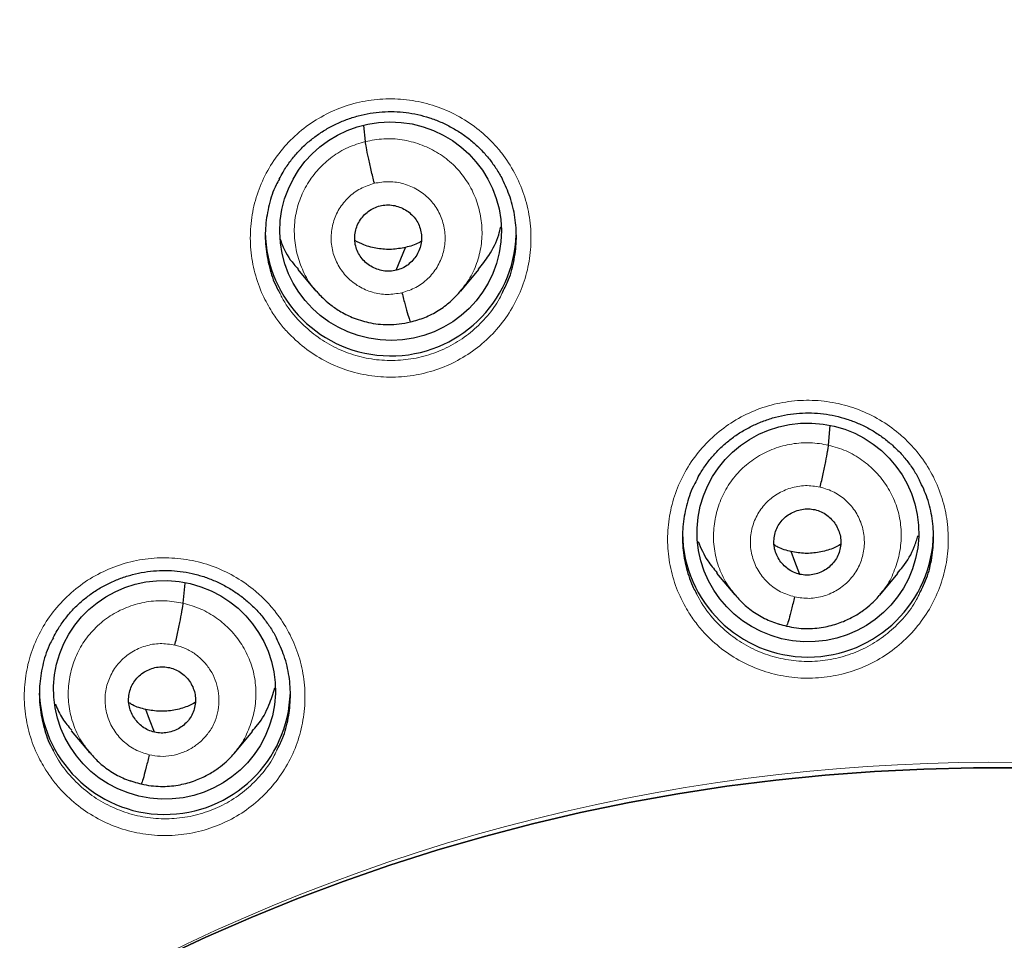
# Model space of a CAD drawing. Header units: millimetres. Extents: x 8 to 2385, y 12 to 2606.
# Tile 139 of 156: x 1046 to 1059, y 1885 to 1897. Entities that reach past the tile are written whole.
import ezdxf

# ---------------------------------------------------------------- set-up
doc = ezdxf.new("R2010")
doc.units = ezdxf.units.MM

msp = doc.modelspace()

# ---------------------------------------------------------------- linework, layer by layer
at = {"color": 7, "linetype": 'Continuous', "lineweight": 30}
for p, q in [((1050.836, 1895.378), (1050.815, 1895.593)), ((1051.254, 1893.634), (1051.38, 1893.944)), ((1049.921, 1893.646), (1050.165, 1893.352)), ((1052.126, 1893.353), (1052.371, 1893.646)), ((1057.107, 1891.266), (1057.131, 1891.533)), ((1055.592, 1889.535), (1055.837, 1889.241)), ((1057.8, 1889.236), (1058.044, 1889.529)), ((1048.368, 1889.126), (1048.393, 1889.398)), ((1055.83, 1889.251), (1055.846, 1889.234)), ((1055.848, 1889.236), (1055.842, 1889.244)), ((1046.853, 1887.4), (1047.099, 1887.105)), ((1049.062, 1887.096), (1049.306, 1887.389)), ((1047.091, 1887.115), (1047.107, 1887.098)), ((1047.109, 1887.1), (1047.103, 1887.109))]:
    msp.add_line(p, q, dxfattribs=at)
at = {"color": 252, "linetype": 'Continuous', "lineweight": 0}
for p, q in [((1055.861, 1889.22), (1055.848, 1889.236)), ((1056.534, 1888.813), (1056.389, 1888.861)), ((1047.122, 1887.084), (1047.109, 1887.1)), ((1047.796, 1886.676), (1047.651, 1886.724))]:
    msp.add_line(p, q, dxfattribs=at)
at = {"color": 7, "linetype": 'Continuous', "lineweight": 30, "flags": 128}
for points in [[(1056.718, 1889.517), (1056.653, 1889.69), (1056.601, 1889.825)], [(1047.98, 1887.379), (1047.914, 1887.552), (1047.863, 1887.687)], [(1048.07, 1884.321), (1048.676, 1884.605), (1049.289, 1884.872), (1049.908, 1885.124), (1050.535, 1885.36), (1051.167, 1885.579), (1051.805, 1885.782), (1052.449, 1885.968), (1053.097, 1886.138), (1053.749, 1886.29), (1054.406, 1886.426), (1055.065, 1886.545), (1055.728, 1886.647), (1056.393, 1886.731), (1057.06, 1886.798), (1057.729, 1886.849), (1058.399, 1886.881), (1059.07, 1886.897), (1059.74, 1886.895)], [(1059.74, 1886.895), (1059.07, 1886.897), (1058.399, 1886.881), (1057.729, 1886.849), (1057.06, 1886.798), (1056.393, 1886.731), (1055.728, 1886.647), (1055.065, 1886.545), (1054.406, 1886.426), (1053.749, 1886.29), (1053.097, 1886.138), (1052.449, 1885.968), (1051.805, 1885.782), (1051.167, 1885.579), (1050.535, 1885.36), (1049.908, 1885.124), (1049.289, 1884.872), (1048.676, 1884.605), (1048.07, 1884.321)]]:
    msp.add_lwpolyline(points, dxfattribs=at)
at = {"color": 7, "linetype": 'Continuous', "lineweight": 30}
for centre, start, end in [((1051.18, 1894.175), 180.8457, 358.0092), ((1056.829, 1890.097), 180.8348, 359.1652), ((1048.12, 1887.966), 180.8433, 358.2492)]:
    msp.add_arc(centre, 1.7, start, end, dxfattribs=at)
at = {"color": 252, "linetype": 'Continuous', "lineweight": 0}
msp.add_arc((1059.33, 1861.516), 25.456, 359.9768, 180.2565, dxfattribs=at)
at = {"color": 7, "linetype": 'Continuous', "lineweight": 30}
for centre, major_axis, ratio in [((1051.177, 1894.164), (1.494, -0.143), 0.986246), ((1056.828, 1890.085), (1.5, -0.056), 0.987022), ((1048.115, 1887.953), (1.489, -0.201), 0.984919)]:
    msp.add_ellipse(centre, major_axis=major_axis, ratio=ratio, dxfattribs=at)
at = {"color": 252, "linetype": 'Continuous', "lineweight": 0}
for points, knots in [([(1059.487, 1910.611), (1058.096, 1910.576), (1055.312, 1910.506), (1051.169, 1909.942), (1047.092, 1909.047), (1043.111, 1907.795), (1039.259, 1906.204), (1035.565, 1904.284), (1032.058, 1902.052), (1028.766, 1899.524), (1025.715, 1896.72), (1022.928, 1893.663), (1020.427, 1890.375), (1018.233, 1886.884), (1016.361, 1883.216), (1014.826, 1879.399), (1013.643, 1875.465), (1012.814, 1871.443), (1012.365, 1867.366), (1012.247, 1863.658), (1012.443, 1861.329), (1012.525, 1860.362)], [0, 0, 0, 0, 0.053447, 0.106895, 0.160342, 0.21379, 0.267237, 0.320685, 0.374132, 0.42758, 0.481027, 0.534475, 0.587922, 0.641369, 0.694817, 0.748264, 0.801712, 0.855159, 0.908607, 0.962054, 1, 1, 1, 1]), ([(1049.57, 1893.07), (1049.527, 1893.145), (1049.43, 1893.312), (1049.331, 1893.596), (1049.275, 1893.91), (1049.275, 1894.23), (1049.327, 1894.544), (1049.433, 1894.846), (1049.588, 1895.125), (1049.789, 1895.374), (1050.029, 1895.587), (1050.302, 1895.755), (1050.599, 1895.877), (1050.912, 1895.946), (1051.233, 1895.964), (1051.552, 1895.926), (1051.861, 1895.838), (1052.15, 1895.698), (1052.379, 1895.536), (1052.554, 1895.372), (1052.711, 1895.192), (1052.863, 1894.956), (1052.99, 1894.663), (1053.065, 1894.352), (1053.087, 1894.033), (1053.054, 1893.716), (1052.968, 1893.408), (1052.83, 1893.12), (1052.646, 1892.858), (1052.42, 1892.632), (1052.159, 1892.445), (1051.87, 1892.306), (1051.562, 1892.216), (1051.243, 1892.18), (1050.922, 1892.196), (1050.608, 1892.266), (1050.311, 1892.387), (1050.038, 1892.556), (1049.83, 1892.739), (1049.676, 1892.913), (1049.606, 1893.017), (1049.57, 1893.07)], [0, 0, 0, 0, 0.021956, 0.048841, 0.075727, 0.102626, 0.129525, 0.156413, 0.183302, 0.210162, 0.237021, 0.263845, 0.290669, 0.317467, 0.344266, 0.371058, 0.397851, 0.424662, 0.451472, 0.468201, 0.484929, 0.511824, 0.538719, 0.565613, 0.592508, 0.619406, 0.646304, 0.673185, 0.700066, 0.726915, 0.753763, 0.780578, 0.807392, 0.834186, 0.86098, 0.887776, 0.914572, 0.941392, 0.968211, 0.984106, 1, 1, 1, 1]), ([(1050.169, 1893.356), (1050.153, 1893.373), (1050.08, 1893.451), (1049.989, 1893.619), (1049.904, 1893.852), (1049.867, 1894.097), (1049.877, 1894.345), (1049.938, 1894.586), (1050.045, 1894.81), (1050.195, 1895.009), (1050.382, 1895.175), (1050.596, 1895.306), (1050.756, 1895.354), (1050.836, 1895.378)], [0, 0, 0, 0, 0.027932, 0.125022, 0.222239, 0.319456, 0.416545, 0.513685, 0.610908, 0.708143, 0.805412, 0.902639, 1, 1, 1, 1]), ([(1050.836, 1895.378), (1050.918, 1895.393), (1051.082, 1895.425), (1051.334, 1895.408), (1051.577, 1895.347), (1051.804, 1895.24), (1052.005, 1895.092), (1052.173, 1894.907), (1052.3, 1894.693), (1052.383, 1894.459), (1052.421, 1894.214), (1052.411, 1893.966), (1052.349, 1893.726), (1052.253, 1893.515), (1052.16, 1893.401), (1052.119, 1893.351)], [0, 0, 0, 0, 0.078363, 0.156619, 0.234908, 0.31317, 0.391422, 0.469607, 0.547752, 0.625999, 0.704246, 0.782391, 0.860576, 0.938828, 1, 1, 1, 1]), ([(1051.331, 1893.33), (1051.264, 1893.319), (1051.131, 1893.296), (1050.928, 1893.33), (1050.742, 1893.409), (1050.582, 1893.536), (1050.461, 1893.698), (1050.386, 1893.885), (1050.363, 1894.086), (1050.393, 1894.285), (1050.474, 1894.47), (1050.601, 1894.626), (1050.765, 1894.749), (1050.893, 1894.791), (1050.957, 1894.812)], [0, 0, 0, 0, 0.083336, 0.16667, 0.250005, 0.333339, 0.416673, 0.500003, 0.583336, 0.666668, 0.750003, 0.833337, 0.916667, 1, 1, 1, 1]), ([(1050.957, 1894.812), (1051.024, 1894.823), (1051.157, 1894.845), (1051.359, 1894.812), (1051.546, 1894.732), (1051.706, 1894.606), (1051.827, 1894.444), (1051.901, 1894.256), (1051.924, 1894.056), (1051.894, 1893.857), (1051.813, 1893.672), (1051.686, 1893.515), (1051.523, 1893.392), (1051.395, 1893.351), (1051.331, 1893.33)], [0, 0, 0, 0, 0.083333, 0.166663, 0.249997, 0.333332, 0.416664, 0.499997, 0.583327, 0.666661, 0.749995, 0.83333, 0.916664, 1, 1, 1, 1]), ([(1049.671, 1893.335), (1049.694, 1893.29), (1049.768, 1893.146), (1049.933, 1892.944), (1050.16, 1892.743), (1050.405, 1892.591), (1050.671, 1892.483), (1050.951, 1892.42), (1051.238, 1892.406), (1051.524, 1892.438), (1051.8, 1892.519), (1052.058, 1892.643), (1052.292, 1892.81), (1052.492, 1893.014), (1052.628, 1893.195), (1052.681, 1893.312), (1052.695, 1893.343)], [0, 0, 0, 0, 0.040301, 0.130906, 0.207445, 0.283983, 0.36043, 0.436875, 0.513318, 0.589761, 0.666261, 0.742761, 0.819363, 0.895966, 0.972669, 1, 1, 1, 1]), ([(1055.217, 1888.995), (1055.175, 1889.069), (1055.079, 1889.235), (1054.981, 1889.518), (1054.926, 1889.831), (1054.926, 1890.15), (1054.979, 1890.464), (1055.085, 1890.765), (1055.241, 1891.044), (1055.442, 1891.293), (1055.682, 1891.505), (1055.955, 1891.674), (1056.252, 1891.796), (1056.566, 1891.865), (1056.887, 1891.882), (1057.206, 1891.845), (1057.515, 1891.756), (1057.804, 1891.617), (1058.033, 1891.455), (1058.207, 1891.292), (1058.364, 1891.111), (1058.516, 1890.876), (1058.642, 1890.583), (1058.716, 1890.273), (1058.738, 1889.955), (1058.704, 1889.638), (1058.618, 1889.331), (1058.48, 1889.043), (1058.296, 1888.781), (1058.069, 1888.555), (1057.808, 1888.369), (1057.519, 1888.23), (1057.21, 1888.14), (1056.891, 1888.103), (1056.57, 1888.119), (1056.256, 1888.19), (1055.959, 1888.31), (1055.686, 1888.479), (1055.478, 1888.662), (1055.324, 1888.837), (1055.253, 1888.943), (1055.217, 1888.995)], [0, 0, 0, 0, 0.021607, 0.048472, 0.075337, 0.102219, 0.129101, 0.155983, 0.182865, 0.209732, 0.236598, 0.26344, 0.290282, 0.3171, 0.343918, 0.370725, 0.397532, 0.424344, 0.451156, 0.46788, 0.484603, 0.511479, 0.538355, 0.56523, 0.592106, 0.61899, 0.645873, 0.672752, 0.699631, 0.72649, 0.75335, 0.780183, 0.807017, 0.83383, 0.860643, 0.88745, 0.914257, 0.941074, 0.967891, 0.983946, 1, 1, 1, 1]), ([(1055.842, 1889.244), (1055.806, 1889.286), (1055.718, 1889.392), (1055.623, 1889.592), (1055.557, 1889.831), (1055.542, 1890.079), (1055.576, 1890.325), (1055.655, 1890.56), (1055.778, 1890.776), (1055.942, 1890.963), (1056.141, 1891.115), (1056.366, 1891.225), (1056.609, 1891.289), (1056.86, 1891.309), (1057.025, 1891.281), (1057.107, 1891.266)], [0, 0, 0, 0, 0.052258, 0.131253, 0.210181, 0.289069, 0.36806, 0.44705, 0.525934, 0.604862, 0.683856, 0.762861, 0.841894, 0.920894, 1, 1, 1, 1]), ([(1057.107, 1891.266), (1057.187, 1891.243), (1057.348, 1891.198), (1057.564, 1891.07), (1057.754, 1890.907), (1057.907, 1890.711), (1058.019, 1890.488), (1058.084, 1890.248), (1058.098, 1890.001), (1058.066, 1889.755), (1057.985, 1889.521), (1057.896, 1889.349), (1057.822, 1889.268), (1057.804, 1889.249)], [0, 0, 0, 0, 0.097027, 0.193921, 0.290856, 0.387758, 0.484648, 0.581456, 0.678214, 0.775099, 0.871982, 0.968736, 1, 1, 1, 1]), ([(1056.647, 1889.212), (1056.582, 1889.232), (1056.453, 1889.271), (1056.288, 1889.392), (1056.158, 1889.546), (1056.074, 1889.73), (1056.04, 1889.929), (1056.06, 1890.129), (1056.131, 1890.318), (1056.249, 1890.482), (1056.407, 1890.61), (1056.592, 1890.693), (1056.794, 1890.729), (1056.927, 1890.709), (1056.994, 1890.699)], [0, 0, 0, 0, 0.083336, 0.166671, 0.250006, 0.333341, 0.416672, 0.500004, 0.583338, 0.666666, 0.750003, 0.833337, 0.916667, 1, 1, 1, 1]), ([(1056.994, 1890.699), (1057.059, 1890.679), (1057.188, 1890.639), (1057.353, 1890.519), (1057.483, 1890.364), (1057.567, 1890.18), (1057.601, 1889.982), (1057.581, 1889.781), (1057.51, 1889.592), (1057.392, 1889.429), (1057.234, 1889.3), (1057.049, 1889.217), (1056.847, 1889.181), (1056.714, 1889.201), (1056.647, 1889.212)], [0, 0, 0, 0, 0.083333, 0.166663, 0.249998, 0.333333, 0.416668, 0.499997, 0.583329, 0.666662, 0.749996, 0.83333, 0.916664, 1, 1, 1, 1]), ([(1046.507, 1886.867), (1046.464, 1886.941), (1046.368, 1887.107), (1046.27, 1887.39), (1046.214, 1887.704), (1046.214, 1888.023), (1046.267, 1888.337), (1046.374, 1888.637), (1046.529, 1888.916), (1046.73, 1889.164), (1046.97, 1889.375), (1047.243, 1889.543), (1047.54, 1889.664), (1047.854, 1889.732), (1048.175, 1889.749), (1048.494, 1889.711), (1048.803, 1889.622), (1049.092, 1889.481), (1049.321, 1889.319), (1049.495, 1889.155), (1049.652, 1888.974), (1049.804, 1888.739), (1049.931, 1888.446), (1050.005, 1888.136), (1050.026, 1887.818), (1049.992, 1887.501), (1049.906, 1887.194), (1049.768, 1886.907), (1049.584, 1886.646), (1049.358, 1886.421), (1049.097, 1886.235), (1048.808, 1886.097), (1048.499, 1886.008), (1048.18, 1885.972), (1047.859, 1885.989), (1047.546, 1886.06), (1047.248, 1886.181), (1046.975, 1886.35), (1046.767, 1886.533), (1046.613, 1886.709), (1046.542, 1886.814), (1046.507, 1886.867)], [0, 0, 0, 0, 0.021708, 0.048589, 0.07547, 0.102352, 0.129235, 0.156103, 0.182971, 0.209815, 0.236658, 0.263478, 0.290297, 0.317104, 0.343912, 0.370723, 0.397534, 0.424365, 0.451195, 0.467953, 0.484711, 0.511594, 0.538476, 0.565359, 0.592242, 0.619122, 0.646002, 0.672863, 0.699724, 0.726559, 0.753395, 0.780209, 0.807023, 0.833829, 0.860636, 0.887452, 0.914268, 0.941106, 0.967945, 0.983972, 1, 1, 1, 1]), ([(1055.32, 1889.255), (1055.342, 1889.213), (1055.416, 1889.07), (1055.579, 1888.869), (1055.807, 1888.667), (1056.051, 1888.516), (1056.317, 1888.408), (1056.598, 1888.345), (1056.885, 1888.33), (1057.171, 1888.363), (1057.447, 1888.444), (1057.705, 1888.568), (1057.94, 1888.735), (1058.14, 1888.938), (1058.277, 1889.12), (1058.33, 1889.238), (1058.345, 1889.27)], [0, 0, 0, 0, 0.038621, 0.130087, 0.206576, 0.283064, 0.359507, 0.43595, 0.512413, 0.588877, 0.6654, 0.741924, 0.818525, 0.895127, 0.97179, 1, 1, 1, 1]), ([(1047.103, 1887.109), (1047.068, 1887.151), (1046.98, 1887.256), (1046.885, 1887.456), (1046.819, 1887.695), (1046.804, 1887.943), (1046.837, 1888.188), (1046.916, 1888.423), (1047.039, 1888.639), (1047.204, 1888.826), (1047.403, 1888.977), (1047.628, 1889.086), (1047.87, 1889.15), (1048.122, 1889.17), (1048.286, 1889.141), (1048.368, 1889.126)], [0, 0, 0, 0, 0.051992, 0.131009, 0.209959, 0.28887, 0.367884, 0.446896, 0.525801, 0.60475, 0.683767, 0.762794, 0.84185, 0.920872, 1, 1, 1, 1]), ([(1048.368, 1889.126), (1048.449, 1889.103), (1048.609, 1889.057), (1048.826, 1888.929), (1049.015, 1888.766), (1049.169, 1888.569), (1049.28, 1888.347), (1049.345, 1888.107), (1049.36, 1887.86), (1049.327, 1887.614), (1049.246, 1887.381), (1049.157, 1887.209), (1049.084, 1887.129), (1049.066, 1887.109)], [0, 0, 0, 0, 0.097071, 0.194009, 0.290989, 0.387935, 0.484869, 0.581721, 0.678525, 0.775455, 0.872381, 0.969178, 1, 1, 1, 1]), ([(1047.908, 1887.074), (1047.844, 1887.094), (1047.715, 1887.134), (1047.55, 1887.254), (1047.42, 1887.409), (1047.335, 1887.593), (1047.302, 1887.792), (1047.321, 1887.992), (1047.393, 1888.18), (1047.511, 1888.344), (1047.668, 1888.472), (1047.854, 1888.554), (1048.055, 1888.59), (1048.189, 1888.57), (1048.256, 1888.559)], [0, 0, 0, 0, 0.083333, 0.166663, 0.249999, 0.333334, 0.416669, 0.499998, 0.58333, 0.666662, 0.749996, 0.83333, 0.916664, 1, 1, 1, 1]), ([(1048.256, 1888.559), (1048.304, 1888.546), (1048.402, 1888.518), (1048.533, 1888.44), (1048.647, 1888.341), (1048.74, 1888.222), (1048.807, 1888.087), (1048.846, 1887.942), (1048.856, 1887.792), (1048.839, 1887.642), (1048.799, 1887.52), (1048.759, 1887.444), (1048.736, 1887.408), (1048.724, 1887.39), (1048.714, 1887.377), (1048.701, 1887.36), (1048.678, 1887.329), (1048.635, 1887.281), (1048.582, 1887.233), (1048.533, 1887.196), (1048.462, 1887.149), (1048.357, 1887.098), (1048.211, 1887.059), (1048.058, 1887.046), (1047.958, 1887.065), (1047.908, 1887.074)], [0, 0, 0, 0, 0.0625966, 0.1249771, 0.1873356, 0.2496301, 0.3118662, 0.3742707, 0.4368834, 0.4995315, 0.5621756, 0.597218, 0.6063945, 0.6155676, 0.6247365, 0.6264846, 0.6421381, 0.6734071, 0.7065529, 0.7309201, 0.7498765, 0.812377, 0.8748957, 0.9373701, 1, 1, 1, 1]), ([(1046.611, 1887.129), (1046.633, 1887.086), (1046.707, 1886.942), (1046.871, 1886.741), (1047.099, 1886.539), (1047.343, 1886.387), (1047.609, 1886.279), (1047.89, 1886.215), (1048.177, 1886.2), (1048.462, 1886.232), (1048.738, 1886.312), (1048.997, 1886.435), (1049.231, 1886.601), (1049.431, 1886.804), (1049.567, 1886.985), (1049.621, 1887.102), (1049.635, 1887.134)], [0, 0, 0, 0, 0.039033, 0.130355, 0.206915, 0.283475, 0.359949, 0.436423, 0.512873, 0.589323, 0.665792, 0.742261, 0.818793, 0.895324, 0.971933, 1, 1, 1, 1])]:
    msp.add_open_spline(points, degree=3, knots=knots, dxfattribs=at)
at = {"color": 7, "linetype": 'Continuous', "lineweight": 30}
for points, knots in [([(1059.487, 1910.623), (1059.266, 1910.624), (1058.562, 1910.629), (1057.385, 1910.587), (1055.969, 1910.502), (1054.586, 1910.376), (1053.238, 1910.214), (1051.926, 1910.019), (1050.65, 1909.795), (1049.392, 1909.539), (1048.154, 1909.253), (1046.938, 1908.94), (1045.763, 1908.605), (1044.631, 1908.252), (1043.54, 1907.883), (1042.4, 1907.468), (1041.22, 1907.005), (1040.01, 1906.49), (1038.866, 1905.967), (1037.785, 1905.439), (1036.767, 1904.91), (1035.826, 1904.393), (1034.96, 1903.89), (1034.164, 1903.406), (1033.417, 1902.932), (1032.719, 1902.471), (1031.896, 1901.905), (1030.957, 1901.225), (1029.912, 1900.422), (1028.929, 1899.621), (1028.005, 1898.827), (1027.139, 1898.042), (1026.327, 1897.27), (1025.589, 1896.532), (1024.917, 1895.833), (1024.305, 1895.169), (1023.714, 1894.504), (1023.126, 1893.816), (1022.528, 1893.085), (1021.928, 1892.321), (1021.329, 1891.523), (1020.734, 1890.693), (1020.134, 1889.816), (1019.534, 1888.893), (1018.934, 1887.921), (1018.339, 1886.9), (1017.751, 1885.83), (1017.163, 1884.691), (1016.584, 1883.488), (1016.023, 1882.231), (1015.496, 1880.95), (1015.005, 1879.648), (1014.551, 1878.327), (1014.126, 1876.957), (1013.735, 1875.537), (1013.383, 1874.069), (1013.079, 1872.584), (1012.857, 1871.271), (1012.698, 1870.136), (1012.586, 1869.182), (1012.495, 1868.224), (1012.424, 1867.267), (1012.375, 1866.329), (1012.346, 1865.43), (1012.334, 1864.584), (1012.336, 1863.791), (1012.351, 1863.053), (1012.374, 1862.372), (1012.405, 1861.748), (1012.44, 1861.181), (1012.478, 1860.666), (1012.506, 1860.339), (1012.52, 1860.185)], [0, 0, 0, 0, 0.008492, 0.027008, 0.045137, 0.062878, 0.08023, 0.097189, 0.113755, 0.129924, 0.146436, 0.162509, 0.178141, 0.193331, 0.208078, 0.222382, 0.239946, 0.256796, 0.272935, 0.288367, 0.303095, 0.317125, 0.329717, 0.341695, 0.353066, 0.363834, 0.374004, 0.391629, 0.408607, 0.424945, 0.440648, 0.45572, 0.470164, 0.483982, 0.4961, 0.507694, 0.518903, 0.530537, 0.542728, 0.555481, 0.568181, 0.581396, 0.59513, 0.609384, 0.62416, 0.639461, 0.655287, 0.671639, 0.689315, 0.707214, 0.725198, 0.743263, 0.761404, 0.77962, 0.799171, 0.818799, 0.838501, 0.858275, 0.870742, 0.883236, 0.895757, 0.908306, 0.920692, 0.932393, 0.94338, 0.953654, 0.963217, 0.97207, 0.980075, 0.987398, 0.994039, 1, 1, 1, 1]), ([(1014.802, 1869.304), (1014.803, 1869.308), (1014.845, 1869.585), (1014.944, 1870.134), (1015.099, 1870.95), (1015.272, 1871.763), (1015.46, 1872.573), (1015.663, 1873.379), (1015.882, 1874.181), (1016.115, 1874.979), (1016.364, 1875.773), (1016.628, 1876.562), (1016.907, 1877.345), (1017.201, 1878.124), (1017.51, 1878.897), (1017.833, 1879.665), (1018.171, 1880.426), (1018.524, 1881.181), (1018.89, 1881.929), (1019.271, 1882.671), (1019.666, 1883.405), (1020.075, 1884.132), (1020.497, 1884.851), (1020.934, 1885.563), (1021.383, 1886.266), (1021.846, 1886.961), (1022.323, 1887.647), (1022.812, 1888.325), (1023.314, 1888.993), (1023.828, 1889.652), (1024.356, 1890.302), (1024.895, 1890.941), (1025.446, 1891.571), (1026.01, 1892.191), (1026.585, 1892.8), (1027.171, 1893.398), (1027.769, 1893.986), (1028.378, 1894.562), (1028.998, 1895.127), (1029.629, 1895.681), (1030.27, 1896.223), (1030.921, 1896.753), (1031.582, 1897.271), (1032.253, 1897.777), (1032.933, 1898.271), (1033.623, 1898.751), (1034.321, 1899.22), (1035.029, 1899.675), (1035.745, 1900.117), (1036.469, 1900.546), (1037.202, 1900.962), (1037.942, 1901.364), (1038.69, 1901.752), (1039.445, 1902.127), (1040.207, 1902.488), (1040.975, 1902.835), (1041.75, 1903.167), (1042.532, 1903.486), (1043.319, 1903.789), (1044.112, 1904.079), (1044.91, 1904.354), (1045.714, 1904.614), (1046.522, 1904.859), (1047.335, 1905.089), (1048.152, 1905.305), (1048.973, 1905.505), (1049.798, 1905.691), (1050.626, 1905.861), (1051.457, 1906.016), (1052.291, 1906.156), (1053.127, 1906.28), (1053.966, 1906.389), (1054.806, 1906.483), (1055.649, 1906.561), (1056.492, 1906.624), (1057.337, 1906.671), (1058.182, 1906.702), (1058.899, 1906.717), (1059.334, 1906.718), (1059.487, 1906.718)], [0, 0, 0, 0, 0.00018, 0.013417, 0.026654, 0.039891, 0.053129, 0.066366, 0.079603, 0.09284, 0.106077, 0.119314, 0.132551, 0.145788, 0.159025, 0.172262, 0.185499, 0.198735, 0.211972, 0.225208, 0.238445, 0.251681, 0.264918, 0.278154, 0.29139, 0.304626, 0.317863, 0.331099, 0.344335, 0.35757, 0.370806, 0.384042, 0.397278, 0.410513, 0.423749, 0.436984, 0.450219, 0.463455, 0.47669, 0.489925, 0.50316, 0.516395, 0.52963, 0.542865, 0.556099, 0.569334, 0.582569, 0.595803, 0.609037, 0.622272, 0.635506, 0.64874, 0.661975, 0.675209, 0.688443, 0.701677, 0.714911, 0.728145, 0.741379, 0.754613, 0.767846, 0.78108, 0.794314, 0.807547, 0.820781, 0.834015, 0.847248, 0.860482, 0.873715, 0.886949, 0.900182, 0.913415, 0.926649, 0.939882, 0.953116, 0.966349, 0.979582, 0.992816, 1, 1, 1, 1]), ([(1049.67, 1894.868), (1049.686, 1894.9), (1049.728, 1894.981), (1049.81, 1895.102), (1049.912, 1895.228), (1050.026, 1895.342), (1050.15, 1895.444), (1050.284, 1895.534), (1050.427, 1895.612), (1050.579, 1895.677), (1050.737, 1895.727), (1050.898, 1895.762), (1051.062, 1895.782), (1051.225, 1895.785), (1051.386, 1895.772), (1051.546, 1895.745), (1051.703, 1895.702), (1051.857, 1895.644), (1052.005, 1895.571), (1052.146, 1895.485), (1052.277, 1895.386), (1052.397, 1895.276), (1052.505, 1895.155), (1052.599, 1895.024), (1052.661, 1894.926), (1052.688, 1894.87), (1052.691, 1894.863)], [0, 0, 0, 0, 0.0294889, 0.073987, 0.1179866, 0.1613141, 0.2042709, 0.2476678, 0.2915887, 0.3358693, 0.380313, 0.4246661, 0.4687334, 0.5123998, 0.5555571, 0.5988472, 0.6425464, 0.6865679, 0.7307878, 0.7750447, 0.8191615, 0.8630287, 0.9065187, 0.9499015, 0.9937098, 1, 1, 1, 1]), ([(1050.957, 1894.812), (1050.942, 1894.872), (1050.913, 1894.992), (1050.875, 1895.162), (1050.846, 1895.303), (1050.839, 1895.353), (1050.836, 1895.378)], [0, 0, 0, 0, 0.24836, 0.499428, 0.750543, 1, 1, 1, 1]), ([(1049.671, 1894.869), (1049.656, 1894.843), (1049.593, 1894.735), (1049.527, 1894.523), (1049.477, 1894.242), (1049.478, 1893.955), (1049.53, 1893.675), (1049.597, 1893.466), (1049.658, 1893.359), (1049.671, 1893.335)], [0, 0, 0, 0, 0.056637, 0.234888, 0.413222, 0.591557, 0.769808, 0.94806, 1, 1, 1, 1]), ([(1052.695, 1893.343), (1052.723, 1893.397), (1052.794, 1893.536), (1052.857, 1893.781), (1052.888, 1894.065), (1052.868, 1894.35), (1052.806, 1894.622), (1052.728, 1894.787), (1052.69, 1894.865)], [0, 0, 0, 0, 0.115756, 0.295721, 0.475687, 0.655638, 0.835588, 1, 1, 1, 1]), ([(1051.254, 1893.634), (1051.225, 1893.629), (1051.166, 1893.618), (1051.047, 1893.627), (1050.933, 1893.669), (1050.837, 1893.739), (1050.777, 1893.804), (1050.731, 1893.879), (1050.701, 1893.962), (1050.688, 1894.05), (1050.693, 1894.138), (1050.715, 1894.223), (1050.767, 1894.329), (1050.848, 1894.418), (1050.949, 1894.481), (1051.005, 1894.498), (1051.034, 1894.507)], [0, 0, 0, 0, 0.062684, 0.125226, 0.250206, 0.312843, 0.375206, 0.437536, 0.499999, 0.562463, 0.624793, 0.687156, 0.749793, 0.874773, 0.937316, 1, 1, 1, 1]), ([(1051.034, 1894.507), (1051.063, 1894.513), (1051.122, 1894.523), (1051.241, 1894.514), (1051.354, 1894.472), (1051.45, 1894.403), (1051.511, 1894.338), (1051.556, 1894.262), (1051.586, 1894.179), (1051.599, 1894.092), (1051.595, 1894.004), (1051.572, 1893.919), (1051.521, 1893.813), (1051.44, 1893.724), (1051.339, 1893.66), (1051.282, 1893.643), (1051.254, 1893.634)], [0, 0, 0, 0, 0.062684, 0.125227, 0.250207, 0.312844, 0.375207, 0.437537, 0.5, 0.562464, 0.624794, 0.687157, 0.749794, 0.874774, 0.937316, 1, 1, 1, 1]), ([(1052.366, 1893.649), (1052.415, 1893.71), (1052.529, 1893.852), (1052.629, 1894.05), (1052.66, 1894.187), (1052.668, 1894.223)], [0, 0, 0, 0, 0.3574488, 0.8291811, 1, 1, 1, 1]), ([(1049.682, 1894.054), (1049.691, 1894.03), (1049.732, 1893.908), (1049.815, 1893.769), (1049.906, 1893.672), (1049.926, 1893.65)], [0, 0, 0, 0, 0.162053, 0.812702, 1, 1, 1, 1]), ([(1051.38, 1893.944), (1051.317, 1893.932), (1051.192, 1893.908), (1051, 1893.925), (1050.831, 1893.966), (1050.734, 1894.016), (1050.693, 1894.037)], [0, 0, 0, 0, 0.269319, 0.53803, 0.807514, 1, 1, 1, 1]), ([(1051.593, 1894.028), (1051.582, 1894.021), (1051.517, 1893.98), (1051.442, 1893.96), (1051.38, 1893.944)], [0, 0, 0, 0, 0.172135, 1, 1, 1, 1]), ([(1050.162, 1893.364), (1050.167, 1893.358), (1050.178, 1893.345), (1050.209, 1893.309), (1050.266, 1893.25), (1050.36, 1893.167), (1050.492, 1893.075), (1050.667, 1892.987), (1050.845, 1892.931), (1051.01, 1892.904), (1051.148, 1892.896), (1051.296, 1892.903), (1051.395, 1892.925), (1051.446, 1892.936)], [0, 0, 0, 0, 0.0166848, 0.0390417, 0.101743, 0.188988, 0.3009804, 0.437922, 0.5998931, 0.6903512, 0.7870806, 0.8901897, 1, 1, 1, 1]), ([(1051.446, 1892.936), (1051.512, 1892.954), (1051.643, 1892.989), (1051.825, 1893.085), (1051.992, 1893.206), (1052.084, 1893.309), (1052.13, 1893.36)], [0, 0, 0, 0, 0.248735, 0.498063, 0.748558, 1, 1, 1, 1]), ([(1051.331, 1893.33), (1051.345, 1893.272), (1051.375, 1893.159), (1051.413, 1893.027), (1051.437, 1892.951), (1051.443, 1892.946), (1051.444, 1892.944)], [0, 0, 0, 0, 0.29405, 0.585195, 0.875374, 1, 1, 1, 1]), ([(1055.318, 1890.785), (1055.335, 1890.819), (1055.378, 1890.901), (1055.461, 1891.023), (1055.564, 1891.149), (1055.678, 1891.263), (1055.802, 1891.365), (1055.936, 1891.455), (1056.08, 1891.533), (1056.232, 1891.597), (1056.389, 1891.648), (1056.551, 1891.683), (1056.715, 1891.702), (1056.878, 1891.705), (1057.039, 1891.692), (1057.199, 1891.665), (1057.356, 1891.621), (1057.51, 1891.564), (1057.658, 1891.491), (1057.798, 1891.405), (1057.929, 1891.306), (1058.049, 1891.196), (1058.157, 1891.076), (1058.251, 1890.945), (1058.312, 1890.848), (1058.338, 1890.793), (1058.341, 1890.787)], [0, 0, 0, 0, 0.030694, 0.07518, 0.119169, 0.162489, 0.20544, 0.248831, 0.292742, 0.337011, 0.381441, 0.425779, 0.469831, 0.513484, 0.556628, 0.599899, 0.643577, 0.687575, 0.731767, 0.775993, 0.820077, 0.863911, 0.907366, 0.950712, 0.994487, 1, 1, 1, 1]), ([(1056.994, 1890.699), (1057.001, 1890.728), (1057.015, 1890.788), (1057.041, 1890.907), (1057.07, 1891.048), (1057.092, 1891.163), (1057.103, 1891.233), (1057.106, 1891.255), (1057.107, 1891.266)], [0, 0, 0, 0, 0.1242888, 0.2488659, 0.4994916, 0.7504104, 0.8753163, 1, 1, 1, 1]), ([(1055.32, 1890.787), (1055.305, 1890.762), (1055.243, 1890.654), (1055.177, 1890.444), (1055.127, 1890.163), (1055.127, 1889.877), (1055.178, 1889.597), (1055.246, 1889.388), (1055.306, 1889.28), (1055.32, 1889.255)], [0, 0, 0, 0, 0.054632, 0.233039, 0.41145, 0.589861, 0.768163, 0.946464, 1, 1, 1, 1]), ([(1058.345, 1889.27), (1058.372, 1889.323), (1058.443, 1889.461), (1058.506, 1889.705), (1058.538, 1889.988), (1058.517, 1890.273), (1058.456, 1890.545), (1058.378, 1890.71), (1058.34, 1890.789)], [0, 0, 0, 0, 0.1137991, 0.2938959, 0.4739934, 0.6540384, 0.8340833, 1, 1, 1, 1]), ([(1056.718, 1889.517), (1056.69, 1889.526), (1056.633, 1889.542), (1056.531, 1889.604), (1056.448, 1889.692), (1056.395, 1889.797), (1056.37, 1889.881), (1056.365, 1889.969), (1056.376, 1890.057), (1056.404, 1890.14), (1056.449, 1890.217), (1056.508, 1890.282), (1056.603, 1890.353), (1056.716, 1890.397), (1056.835, 1890.408), (1056.893, 1890.398), (1056.923, 1890.393)], [0, 0, 0, 0, 0.0626852, 0.1252299, 0.2502116, 0.3128483, 0.3752122, 0.4375441, 0.5000084, 0.56247, 0.6247959, 0.6871549, 0.7497898, 0.8747722, 0.9373166, 1, 1, 1, 1]), ([(1056.923, 1890.393), (1056.951, 1890.385), (1057.008, 1890.368), (1057.11, 1890.306), (1057.193, 1890.218), (1057.246, 1890.114), (1057.271, 1890.029), (1057.276, 1889.941), (1057.265, 1889.854), (1057.237, 1889.77), (1057.192, 1889.694), (1057.133, 1889.628), (1057.038, 1889.557), (1056.925, 1889.514), (1056.806, 1889.502), (1056.748, 1889.512), (1056.718, 1889.517)], [0, 0, 0, 0, 0.062685, 0.12523, 0.250212, 0.312849, 0.375213, 0.437545, 0.500009, 0.562471, 0.624796, 0.687155, 0.74979, 0.874773, 0.937317, 1, 1, 1, 1]), ([(1058.039, 1889.534), (1058.065, 1889.562), (1058.16, 1889.666), (1058.257, 1889.84), (1058.304, 1889.99), (1058.32, 1890.042)], [0, 0, 0, 0, 0.195823, 0.722453, 1, 1, 1, 1]), ([(1055.34, 1889.963), (1055.379, 1889.873), (1055.445, 1889.719), (1055.553, 1889.592), (1055.598, 1889.539)], [0, 0, 0, 0, 0.588977, 1, 1, 1, 1]), ([(1056.601, 1889.825), (1056.539, 1889.841), (1056.458, 1889.861), (1056.387, 1889.905), (1056.371, 1889.915)], [0, 0, 0, 0, 0.76983, 1, 1, 1, 1]), ([(1057.271, 1889.921), (1057.236, 1889.902), (1057.144, 1889.854), (1056.981, 1889.812), (1056.79, 1889.792), (1056.664, 1889.814), (1056.601, 1889.825)], [0, 0, 0, 0, 0.172545, 0.448689, 0.724038, 1, 1, 1, 1]), ([(1046.609, 1888.657), (1046.626, 1888.691), (1046.669, 1888.773), (1046.751, 1888.894), (1046.854, 1889.02), (1046.968, 1889.133), (1047.092, 1889.235), (1047.226, 1889.325), (1047.37, 1889.402), (1047.522, 1889.466), (1047.68, 1889.516), (1047.841, 1889.55), (1048.005, 1889.569), (1048.168, 1889.572), (1048.329, 1889.559), (1048.489, 1889.531), (1048.647, 1889.488), (1048.8, 1889.429), (1048.948, 1889.357), (1049.088, 1889.27), (1049.219, 1889.171), (1049.339, 1889.061), (1049.447, 1888.94), (1049.541, 1888.809), (1049.603, 1888.712), (1049.629, 1888.657), (1049.631, 1888.651)], [0, 0, 0, 0, 0.030473, 0.074945, 0.118922, 0.162229, 0.205167, 0.248548, 0.292452, 0.336715, 0.381143, 0.425485, 0.469545, 0.513208, 0.556362, 0.599647, 0.643337, 0.687344, 0.731547, 0.775784, 0.819881, 0.863729, 0.907199, 0.950558, 0.994339, 1, 1, 1, 1]), ([(1055.846, 1889.234), (1055.888, 1889.187), (1055.979, 1889.087), (1056.146, 1888.967), (1056.335, 1888.869), (1056.471, 1888.835), (1056.539, 1888.817)], [0, 0, 0, 0, 0.231169, 0.488668, 0.744718, 1, 1, 1, 1]), ([(1056.539, 1888.817), (1056.584, 1888.807), (1056.67, 1888.789), (1056.837, 1888.779), (1057.031, 1888.794), (1057.238, 1888.848), (1057.412, 1888.923), (1057.553, 1889.008), (1057.662, 1889.094), (1057.746, 1889.173), (1057.79, 1889.224), (1057.809, 1889.247)], [0, 0, 0, 0, 0.09588, 0.18697, 0.355497, 0.506559, 0.640129, 0.756161, 0.854736, 0.935954, 1, 1, 1, 1]), ([(1056.647, 1889.212), (1056.633, 1889.154), (1056.606, 1889.04), (1056.571, 1888.908), (1056.548, 1888.831), (1056.543, 1888.826), (1056.541, 1888.825)], [0, 0, 0, 0, 0.292954, 0.583802, 0.873794, 1, 1, 1, 1]), ([(1048.256, 1888.559), (1048.263, 1888.589), (1048.276, 1888.648), (1048.302, 1888.767), (1048.332, 1888.908), (1048.353, 1889.024), (1048.365, 1889.093), (1048.367, 1889.115), (1048.368, 1889.126)], [0, 0, 0, 0, 0.124601, 0.249261, 0.499621, 0.750216, 0.875126, 1, 1, 1, 1]), ([(1046.611, 1888.659), (1046.596, 1888.634), (1046.534, 1888.527), (1046.468, 1888.317), (1046.418, 1888.037), (1046.418, 1887.751), (1046.469, 1887.471), (1046.537, 1887.262), (1046.597, 1887.154), (1046.611, 1887.129)], [0, 0, 0, 0, 0.0546008, 0.2329404, 0.41139, 0.5898404, 0.7682869, 0.9467337, 1, 1, 1, 1]), ([(1049.635, 1887.134), (1049.663, 1887.187), (1049.734, 1887.325), (1049.797, 1887.569), (1049.829, 1887.852), (1049.808, 1888.136), (1049.747, 1888.408), (1049.669, 1888.573), (1049.631, 1888.653)], [0, 0, 0, 0, 0.113961, 0.293951, 0.473943, 0.653965, 0.833988, 1, 1, 1, 1]), ([(1047.98, 1887.379), (1047.951, 1887.387), (1047.894, 1887.404), (1047.792, 1887.466), (1047.71, 1887.554), (1047.656, 1887.659), (1047.632, 1887.744), (1047.626, 1887.832), (1047.638, 1887.919), (1047.666, 1888.002), (1047.71, 1888.079), (1047.77, 1888.144), (1047.864, 1888.215), (1047.977, 1888.258), (1048.096, 1888.269), (1048.155, 1888.259), (1048.184, 1888.254)], [0, 0, 0, 0, 0.0626861, 0.1252339, 0.2502192, 0.3128549, 0.3752175, 0.4375492, 0.5000134, 0.5624736, 0.624796, 0.6871509, 0.7497837, 0.8747695, 0.9373167, 1, 1, 1, 1]), ([(1048.184, 1888.254), (1048.213, 1888.246), (1048.27, 1888.229), (1048.372, 1888.167), (1048.454, 1888.079), (1048.508, 1887.974), (1048.532, 1887.889), (1048.538, 1887.801), (1048.526, 1887.714), (1048.498, 1887.631), (1048.454, 1887.554), (1048.394, 1887.489), (1048.3, 1887.418), (1048.187, 1887.375), (1048.068, 1887.364), (1048.009, 1887.374), (1047.98, 1887.379)], [0, 0, 0, 0, 0.0626863, 0.1252342, 0.2502197, 0.3128556, 0.3752184, 0.4375502, 0.5000142, 0.5624741, 0.6247962, 0.6871511, 0.749784, 0.8747698, 0.9373169, 1, 1, 1, 1]), ([(1049.301, 1887.393), (1049.327, 1887.421), (1049.422, 1887.525), (1049.531, 1887.725), (1049.585, 1887.902), (1049.608, 1887.98)], [0, 0, 0, 0, 0.1703, 0.630817, 1, 1, 1, 1]), ([(1046.636, 1887.76), (1046.665, 1887.693), (1046.722, 1887.564), (1046.814, 1887.457), (1046.859, 1887.405)], [0, 0, 0, 0, 0.5164445, 1, 1, 1, 1]), ([(1047.863, 1887.687), (1047.8, 1887.703), (1047.719, 1887.724), (1047.649, 1887.768), (1047.633, 1887.778)], [0, 0, 0, 0, 0.769563, 1, 1, 1, 1]), ([(1048.532, 1887.782), (1048.497, 1887.763), (1048.406, 1887.715), (1048.243, 1887.674), (1048.051, 1887.654), (1047.926, 1887.676), (1047.863, 1887.687)], [0, 0, 0, 0, 0.172635, 0.448753, 0.724077, 1, 1, 1, 1]), ([(1047.107, 1887.098), (1047.15, 1887.051), (1047.24, 1886.951), (1047.408, 1886.83), (1047.596, 1886.732), (1047.733, 1886.697), (1047.801, 1886.68)], [0, 0, 0, 0, 0.231123, 0.488602, 0.744672, 1, 1, 1, 1]), ([(1047.801, 1886.679), (1047.845, 1886.67), (1047.931, 1886.652), (1048.099, 1886.641), (1048.292, 1886.656), (1048.5, 1886.709), (1048.674, 1886.784), (1048.814, 1886.869), (1048.924, 1886.954), (1049.008, 1887.033), (1049.052, 1887.085), (1049.072, 1887.107)], [0, 0, 0, 0, 0.095879, 0.18697, 0.3555, 0.506563, 0.640128, 0.756155, 0.854728, 0.935949, 1, 1, 1, 1]), ([(1047.908, 1887.074), (1047.895, 1887.017), (1047.867, 1886.902), (1047.832, 1886.77), (1047.809, 1886.694), (1047.804, 1886.689), (1047.803, 1886.687)], [0, 0, 0, 0, 0.292464, 0.583634, 0.874067, 1, 1, 1, 1])]:
    msp.add_open_spline(points, degree=3, knots=knots, dxfattribs=at)

doc.saveas('drawing.dxf')
